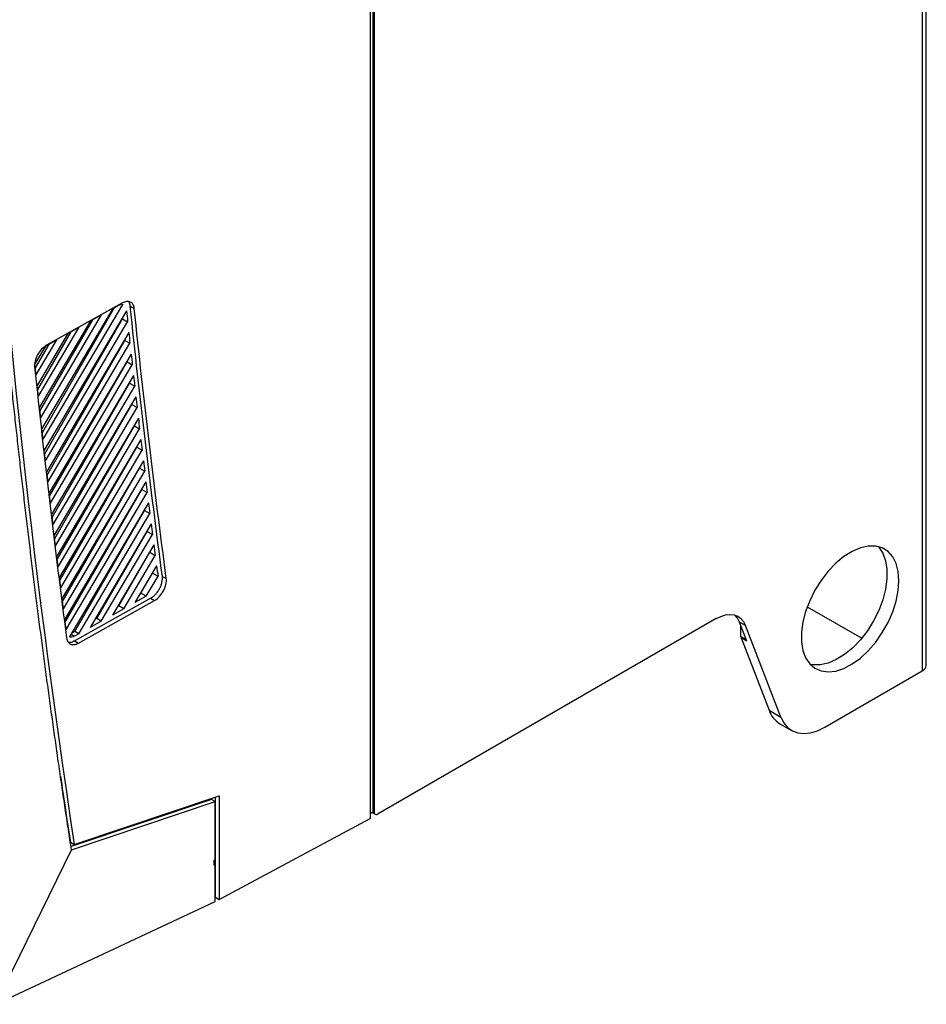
# Model space of a CAD drawing. Header units: millimetres. Extents: x -1263 to 1500, y -1080 to 1468.
# Tile 131 of 166: x 1185 to 1349, y 679 to 858. Entities that reach past the tile are written whole.
import ezdxf

# ---------------------------------------------------------------- set-up
doc = ezdxf.new("R2010")
doc.units = ezdxf.units.MM

msp = doc.modelspace()

# ---------------------------------------------------------------- linework, layer by layer
at = {"color": 7, "linetype": 'Continuous', "lineweight": 25}
for p, q in [((1348.281, 1332.662), (1348.281, 739.854)), ((1349.014, 740.874), (1349.014, 1333.683)), ((1248.933, 1244.281), (1248.933, 714.346)), ((1248.781, 714.434), (1248.781, 1236.874)), ((1248.213, 998.51), (1248.213, 713.143)), ((1188.943, 781.8), (1203.382, 806.24)), ((1203.307, 806.493), (1189.554, 798.825)), ((1201.582, 805.503), (1188.727, 783.744)), ((1188.806, 783.036), (1201.862, 805.659)), ((1204.054, 805.068), (1189.162, 779.86)), ((1201.582, 805.503), (1202.6, 806.07)), ((1204.732, 805.912), (1205.451, 805.513)), ((1197.513, 803.234), (1188.299, 787.639)), ((1188.378, 786.914), (1197.932, 803.468)), ((1188.512, 785.69), (1199.548, 804.369)), ((1189.24, 779.169), (1203.352, 803.622)), ((1189.382, 777.923), (1204.261, 803.109)), ((1197.513, 803.234), (1199.548, 804.369)), ((1203.329, 803.841), (1203.352, 803.622)), ((1203.352, 803.622), (1204.261, 803.109)), ((1193.444, 800.966), (1187.879, 791.546)), ((1187.958, 790.805), (1194.001, 801.277)), ((1188.088, 789.591), (1195.479, 802.1)), ((1204.471, 801.153), (1189.603, 775.989)), ((1193.444, 800.966), (1195.479, 802.1)), ((1187.555, 794.726), (1190.071, 799.086)), ((1187.671, 793.504), (1191.409, 799.832)), ((1189.375, 798.697), (1191.409, 799.832)), ((1189.681, 775.315), (1203.765, 799.717)), ((1189.827, 774.058), (1204.682, 799.201)), ((1203.743, 799.922), (1203.765, 799.717)), ((1203.765, 799.717), (1204.682, 799.201)), ((1189.375, 798.697), (1187.465, 795.466)), ((1204.894, 797.251), (1190.052, 772.129)), ((1190.13, 771.472), (1204.185, 795.826)), ((1204.164, 796.015), (1204.185, 795.826)), ((1204.185, 795.826), (1205.109, 795.305)), ((1190.279, 770.204), (1205.109, 795.305)), ((1205.325, 793.361), (1190.508, 768.282)), ((1190.585, 767.642), (1204.611, 791.946)), ((1204.592, 792.121), (1204.611, 791.946)), ((1204.611, 791.946), (1205.543, 791.421)), ((1190.738, 766.362), (1205.543, 791.421)), ((1205.763, 789.483), (1190.97, 764.446)), ((1191.047, 763.823), (1205.045, 788.079)), ((1191.204, 762.532), (1205.984, 787.549)), ((1205.027, 788.238), (1205.045, 788.079)), ((1205.045, 788.079), (1205.984, 787.549)), ((1206.208, 785.618), (1191.44, 760.621)), ((1191.515, 760.016), (1205.486, 784.223)), ((1191.677, 758.714), (1206.433, 783.689)), ((1205.469, 784.367), (1205.486, 784.223)), ((1205.486, 784.223), (1206.433, 783.689)), ((1206.66, 781.764), (1191.916, 756.809)), ((1191.991, 756.221), (1205.933, 780.38)), ((1192.157, 754.907), (1206.889, 779.841)), ((1205.918, 780.508), (1205.933, 780.38)), ((1205.933, 780.38), (1206.889, 779.841)), ((1207.119, 777.922), (1192.4, 753.008)), ((1192.473, 752.438), (1206.388, 776.548)), ((1192.644, 751.111), (1207.351, 776.005)), ((1206.374, 776.661), (1206.388, 776.548)), ((1206.388, 776.548), (1207.351, 776.005)), ((1207.585, 774.091), (1192.89, 749.218)), ((1192.962, 748.666), (1206.849, 772.728)), ((1206.837, 772.826), (1206.849, 772.728)), ((1206.849, 772.728), (1207.821, 772.181)), ((1193.137, 747.328), (1207.821, 772.181)), ((1208.058, 770.273), (1193.715, 745.996)), ((1194.672, 747.01), (1207.317, 768.92)), ((1207.307, 769.002), (1207.317, 768.92)), ((1207.317, 768.92), (1208.297, 768.368)), ((1195.419, 746.571), (1208.297, 768.368)), ((1208.538, 766.466), (1197.454, 747.705)), ((1207.784, 765.19), (1207.792, 765.124)), ((1198.671, 749.32), (1207.792, 765.124)), ((1199.488, 748.839), (1208.781, 764.567)), ((1207.792, 765.124), (1208.781, 764.567)), ((1209.025, 762.671), (1201.523, 749.973)), ((1202.67, 751.63), (1208.274, 761.34)), ((1203.557, 751.108), (1209.271, 760.778)), ((1208.268, 761.389), (1208.274, 761.34)), ((1208.274, 761.34), (1209.271, 760.778)), ((1209.519, 758.888), (1205.592, 752.242)), ((1206.669, 753.94), (1208.762, 757.567)), ((1207.627, 753.376), (1209.768, 757.001)), ((1208.758, 757.6), (1208.762, 757.567)), ((1208.762, 757.567), (1209.768, 757.001)), ((1210.553, 756.965), (1211.272, 756.566)), ((1194.628, 745.313), (1208.428, 753.006)), ((1207.627, 753.376), (1205.592, 752.242)), ((1206.669, 753.94), (1206.557, 753.876)), ((1207.627, 753.376), (1206.669, 753.94)), ((1208.428, 753.006), (1209.135, 752.584)), ((1195.335, 744.89), (1209.135, 752.584)), ((1203.557, 751.108), (1201.523, 749.973)), ((1202.67, 751.63), (1202.414, 751.483)), ((1203.557, 751.108), (1202.67, 751.63)), ((1327.436, 751.479), (1337.305, 745.782)), ((1198.671, 749.32), (1198.272, 749.09)), ((1199.488, 748.839), (1198.671, 749.32)), ((1310.917, 749.313), (1249.64, 713.938)), ((1199.488, 748.839), (1197.454, 747.705)), ((1316.233, 748.083), (1315.172, 748.695)), ((1316.504, 745.239), (1315.172, 748.695)), ((1315.401, 746.106), (1315.401, 748.103)), ((1322.626, 731.491), (1316.233, 748.083)), ((1194.672, 747.01), (1194.129, 746.696)), ((1195.419, 746.571), (1194.628, 746.129)), ((1195.419, 746.571), (1194.672, 747.01)), ((1316.504, 745.239), (1315.443, 745.851)), ((1315.443, 745.851), (1320.505, 732.715)), ((1194.628, 745.313), (1195.335, 744.89)), ((1330.6, 729.646), (1348.281, 739.854)), ((1320.505, 732.715), (1322.626, 731.491)), ((1322.479, 730.277), (1324.6, 729.052)), ((1194.584, 708.419), (1220.874, 717.219)), ((1220.874, 717.219), (1220.874, 698.443)), ((1219.448, 716.578), (1194.002, 708.038)), ((1194.09, 707.424), (1220.152, 716.172)), ((1220.152, 716.172), (1219.448, 716.578)), ((1220.167, 698.852), (1220.167, 716.982)), ((1248.213, 714.005), (1248.787, 714.336)), ((1248.575, 714.214), (1249.14, 713.888)), ((1248.781, 714.434), (1248.933, 714.346)), ((1220.874, 698.443), (1248.213, 713.143)), ((1193.877, 708.827), (1194.584, 708.419)), ((1180.355, 679.456), (1194.09, 707.424)), ((1219.867, 705.473), (1219.86, 704.654)), ((1219.86, 704.654), (1220.053, 704.752)), ((1220.037, 705.563), (1219.867, 705.473)), ((1219.867, 705.473), (1220.041, 705.561)), ((1220.041, 705.561), (1220.037, 705.563)), ((1220.053, 704.752), (1220.041, 705.561)), ((1180.355, 679.456), (1220.155, 698.066)), ((1220.155, 698.845), (1220.167, 698.852)), ((1220.167, 698.852), (1220.874, 698.443))]:
    msp.add_line(p, q, dxfattribs=at)
at = {"color": 250, "linetype": 'Continuous', "lineweight": 25}
for p, q in [((1194.011, 746.497), (1194.628, 746.129)), ((1315.401, 746.106), (1316.39, 745.535))]:
    msp.add_line(p, q, dxfattribs=at)
at = {"color": 7, "linetype": 'Continuous', "lineweight": 25, "flags": 128}
for points in [[(1344.039, 756.185), (1343.912, 757.837), (1343.534, 759.294), (1342.916, 760.515), (1342.077, 761.465), (1341.039, 762.116), (1339.834, 762.449), (1338.495, 762.456), (1337.062, 762.135), (1335.575, 761.497), (1334.077, 760.558), (1332.612, 759.348), (1331.221, 757.899), (1329.944, 756.255), (1328.819, 754.461), (1327.877, 752.57), (1327.146, 750.637), (1326.646, 748.716), (1326.393, 746.864), (1326.393, 745.133), (1326.646, 743.573), (1327.146, 742.229), (1327.877, 741.139), (1328.819, 740.336), (1329.944, 739.842), (1331.221, 739.671), (1332.612, 739.829), (1334.077, 740.31), (1335.575, 741.101), (1337.062, 742.18), (1338.495, 743.514), (1339.834, 745.066), (1341.039, 746.792), (1342.077, 748.64), (1342.916, 750.559), (1343.534, 752.493), (1343.912, 754.387), (1344.039, 756.185)], [(1340.298, 762.363), (1340.402, 762.25), (1341.133, 761.161), (1341.632, 759.817), (1341.886, 758.257), (1341.886, 756.526), (1341.632, 754.673), (1341.133, 752.752), (1340.402, 750.819), (1339.46, 748.928), (1338.334, 747.135), (1337.058, 745.49), (1335.667, 744.042), (1334.201, 742.831), (1332.703, 741.893), (1331.216, 741.254), (1329.783, 740.934), (1328.444, 740.94), (1327.98, 741.026)], [(1310.917, 749.313), (1311.778, 749.733), (1312.618, 749.992), (1313.419, 750.083), (1314.162, 750.004), (1314.829, 749.757), (1315.405, 749.348), (1315.877, 748.785), (1316.233, 748.083)], [(1315.172, 748.695), (1314.816, 749.398), (1314.351, 749.954)], [(1322.626, 731.491), (1323.16, 730.437), (1323.868, 729.594), (1324.732, 728.979), (1325.733, 728.609), (1326.847, 728.49), (1328.048, 728.627), (1329.309, 729.015), (1330.6, 729.646)]]:
    msp.add_lwpolyline(points, dxfattribs=at)
at = {"color": 7, "linetype": 'Continuous', "lineweight": 25}
for centre, radius, start, end in [((1316.112, 746.094), 0.711, 179.04293, 199.96976), ((1347.762, 740.999), 1.257, 294.37466, 354.3052), ((1324.888, 734.245), 4.642, 199.24619, 238.74167), ((1249.639, 714.432), 0.857, 179.89736, 186.40168), ((1249.364, 714.276), 0.437, 170.78596, 309.20329)]:
    msp.add_arc(centre, radius, start, end, dxfattribs=at)
for centre, start_param in [((2884.815, 1956.481), 2.3508992), ((2884.108, 1956.889), 2.5164751)]:
    msp.add_ellipse(centre, major_axis=(1221.053, 2041.947), ratio=0.5873687, start_param=start_param, end_param=2.5232251, dxfattribs=at)
for points, knots in [([(1194.09, 707.424), (1193.898, 708.681), (1193.513, 711.195), (1192.946, 714.974), (1192.387, 718.757), (1191.835, 722.546), (1191.291, 726.341), (1190.754, 730.14), (1190.226, 733.945), (1189.705, 737.755), (1189.192, 741.57), (1188.686, 745.391), (1188.189, 749.217), (1187.699, 753.048), (1187.217, 756.884), (1186.742, 760.725), (1186.276, 764.571), (1185.817, 768.423), (1185.365, 772.28), (1184.922, 776.141), (1184.486, 780.008), (1184.058, 783.88), (1183.638, 787.757), (1183.226, 791.639), (1182.821, 795.525), (1182.424, 799.417), (1182.035, 803.314), (1181.654, 807.216), (1181.28, 811.122), (1180.914, 815.034), (1180.556, 818.95), (1180.205, 822.871), (1179.863, 826.797), (1179.528, 830.728), (1179.2, 834.664), (1178.881, 838.604), (1178.569, 842.55), (1178.265, 846.5), (1177.969, 850.454), (1177.68, 854.414), (1177.4, 858.378), (1177.127, 862.346), (1176.861, 866.32), (1176.604, 870.298), (1176.354, 874.28), (1176.112, 878.267), (1175.877, 882.259), (1175.727, 884.924), (1175.652, 886.256)], [0, 0, 0, 0, 0.0217773, 0.0435529, 0.0653269, 0.0870991, 0.1088696, 0.1306384, 0.1524056, 0.174171, 0.1959347, 0.2176968, 0.2394571, 0.2612158, 0.2829727, 0.304728, 0.3264815, 0.3482334, 0.3699835, 0.391732, 0.4134788, 0.4352238, 0.4569672, 0.4787089, 0.5004488, 0.5221871, 0.5439237, 0.5656586, 0.5873918, 0.6091233, 0.6308531, 0.6525812, 0.6743076, 0.6960323, 0.7177553, 0.7394766, 0.7611962, 0.7829141, 0.8046303, 0.8263449, 0.8480577, 0.8697688, 0.8914783, 0.913186, 0.934892, 0.9565964, 0.978299, 1, 1, 1, 1]), ([(1205.451, 805.513), (1205.422, 805.792), (1205.344, 806.039), (1205.104, 806.434), (1204.94, 806.582), (1204.549, 806.76), (1204.321, 806.791), (1203.831, 806.73), (1203.569, 806.639), (1203.307, 806.493)], [3.2538108, 3.2538108, 3.2538108, 3.2538108, 3.6184554, 3.6184554, 3.9830999, 3.9830999, 4.3477444, 4.3477444, 4.712389, 4.712389, 4.712389, 4.712389]), ([(1204.732, 805.912), (1204.692, 806.167), (1204.639, 806.509), (1204.44, 806.689), (1204.389, 806.735)], [0, 0, 0, 0, 0.74614999, 1, 1, 1, 1]), ([(1189.554, 798.825), (1189.251, 798.657), (1188.949, 798.415), (1188.396, 797.827), (1188.147, 797.48), (1187.743, 796.744), (1187.59, 796.354), (1187.406, 795.597), (1187.375, 795.231), (1187.409, 794.908)], [4.712389, 4.712389, 4.712389, 4.712389, 5.1329168, 5.1329168, 5.5534447, 5.5534447, 5.9739725, 5.9739725, 6.3945003, 6.3945003, 6.3945003, 6.3945003]), ([(1208.428, 753.006), (1208.583, 753.093), (1208.734, 753.196), (1209.032, 753.435), (1209.18, 753.573), (1209.458, 753.872), (1209.589, 754.033), (1209.835, 754.379), (1209.948, 754.561), (1210.148, 754.933), (1210.236, 755.127), (1210.383, 755.514), (1210.442, 755.706), (1210.529, 756.088), (1210.557, 756.277), (1210.579, 756.633), (1210.574, 756.804), (1210.553, 756.965)], [0, 0, 0, 0, 0.125, 0.125, 0.25, 0.25, 0.375, 0.375, 0.5, 0.5, 0.625, 0.625, 0.75, 0.75, 0.875, 0.875, 1, 1, 1, 1]), ([(1209.135, 752.584), (1209.443, 752.756), (1209.75, 753.003), (1210.31, 753.604), (1210.562, 753.958), (1210.966, 754.711), (1211.117, 755.108), (1211.292, 755.875), (1211.315, 756.244), (1211.272, 756.566)], [1.5707963, 1.5707963, 1.5707963, 1.5707963, 1.9984082, 1.9984082, 2.4260201, 2.4260201, 2.853632, 2.853632, 3.2812439, 3.2812439, 3.2812439, 3.2812439]), ([(1193.197, 745.81), (1193.233, 745.54), (1193.315, 745.304), (1193.56, 744.927), (1193.724, 744.786), (1194.112, 744.619), (1194.337, 744.592), (1194.82, 744.656), (1195.077, 744.747), (1195.335, 744.89)], [0.1385248, 0.1385248, 0.1385248, 0.1385248, 0.4965927, 0.4965927, 0.8546606, 0.8546606, 1.2127284, 1.2127284, 1.5707963, 1.5707963, 1.5707963, 1.5707963]), ([(1193.475, 745.093), (1193.565, 745.067), (1193.85, 744.988), (1194.271, 745.126), (1194.569, 745.282), (1194.628, 745.313)], [0, 0, 0, 0, 0.27206557, 0.85705745, 1, 1, 1, 1]), ([(1220.155, 698.066), (1220.154, 700.284), (1220.154, 702.502), (1220.153, 704.72), (1220.153, 706.629), (1220.153, 708.538), (1220.152, 710.446), (1220.152, 712.355), (1220.152, 714.263), (1220.152, 716.172)], [0, 0, 0, 0, 0.008154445, 0.008154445, 0.008154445, 0.015171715, 0.015171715, 0.015171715, 0.022188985, 0.022188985, 0.022188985, 0.022188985])]:
    msp.add_open_spline(points, degree=3, knots=knots, dxfattribs=at)
for points in [[(1202.6, 806.07), (1202.87, 806.221), (1203.149, 806.282), (1203.382, 806.24)], [(1204.054, 805.068), (1204.123, 804.414), (1204.192, 803.762), (1204.261, 803.109)], [(1210.553, 756.965), (1208.402, 773.133), (1206.462, 789.45), (1204.732, 805.912)], [(1211.272, 756.566), (1209.122, 772.733), (1207.181, 789.051), (1205.451, 805.513)], [(1204.471, 801.153), (1204.541, 800.502), (1204.611, 799.851), (1204.682, 799.201)], [(1204.894, 797.251), (1204.965, 796.602), (1205.037, 795.953), (1205.109, 795.305)], [(1187.671, 793.504), (1187.602, 794.158), (1187.534, 794.812), (1187.465, 795.466)], [(1187.409, 794.908), (1189.129, 778.397), (1191.059, 762.029), (1193.197, 745.81)], [(1205.325, 793.361), (1205.397, 792.714), (1205.47, 792.067), (1205.543, 791.421)], [(1188.088, 789.591), (1188.018, 790.242), (1187.948, 790.894), (1187.879, 791.546)], [(1205.763, 789.483), (1205.836, 788.838), (1205.91, 788.194), (1205.984, 787.549)], [(1188.512, 785.69), (1188.441, 786.339), (1188.37, 786.989), (1188.299, 787.639)], [(1206.208, 785.618), (1206.283, 784.975), (1206.358, 784.332), (1206.433, 783.689)], [(1188.943, 781.8), (1188.871, 782.448), (1188.799, 783.096), (1188.727, 783.744)], [(1206.66, 781.764), (1206.736, 781.123), (1206.812, 780.482), (1206.889, 779.841)], [(1189.382, 777.923), (1189.308, 778.569), (1189.235, 779.214), (1189.162, 779.86)], [(1207.119, 777.922), (1207.196, 777.283), (1207.273, 776.644), (1207.351, 776.005)], [(1189.827, 774.058), (1189.752, 774.701), (1189.678, 775.345), (1189.603, 775.989)], [(1207.585, 774.091), (1207.663, 773.454), (1207.742, 772.817), (1207.821, 772.181)], [(1190.279, 770.204), (1190.203, 770.846), (1190.127, 771.487), (1190.052, 772.129)], [(1208.058, 770.273), (1208.138, 769.638), (1208.217, 769.003), (1208.297, 768.368)], [(1190.738, 766.362), (1190.661, 767.002), (1190.584, 767.642), (1190.508, 768.282)], [(1208.538, 766.466), (1208.619, 765.833), (1208.699, 765.2), (1208.781, 764.567)], [(1191.204, 762.532), (1191.126, 763.17), (1191.048, 763.808), (1190.97, 764.446)], [(1209.025, 762.671), (1209.107, 762.04), (1209.189, 761.409), (1209.271, 760.778)], [(1191.677, 758.714), (1191.598, 759.349), (1191.519, 759.985), (1191.44, 760.621)], [(1209.519, 758.888), (1209.601, 758.259), (1209.685, 757.629), (1209.768, 757.001)], [(1192.157, 754.907), (1192.077, 755.541), (1191.996, 756.175), (1191.916, 756.809)], [(1192.644, 751.111), (1192.562, 751.743), (1192.481, 752.375), (1192.4, 753.008)], [(1193.137, 747.328), (1193.055, 747.958), (1192.972, 748.588), (1192.89, 749.218)], [(1194.628, 746.129), (1194.304, 745.949), (1193.97, 745.897), (1193.715, 745.996)]]:
    msp.add_open_spline(points, degree=3, dxfattribs=at)

doc.saveas('drawing.dxf')
